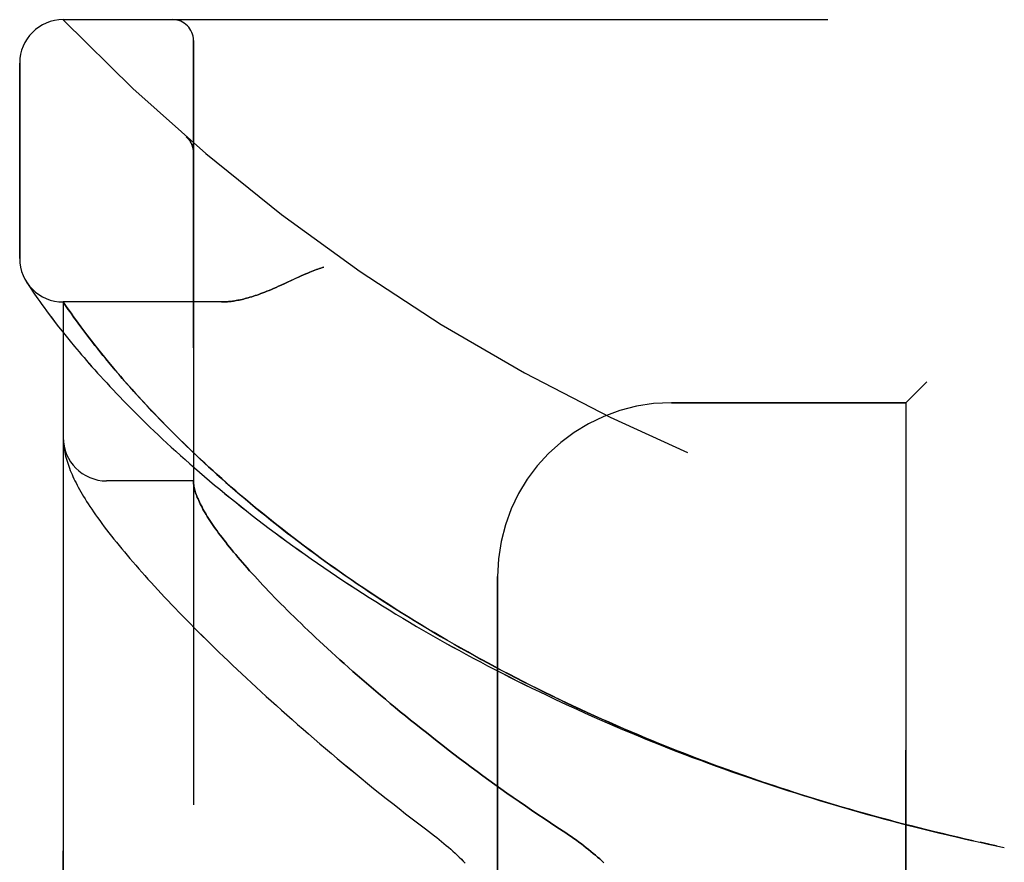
# Model space of a CAD drawing. Header units: inches. Extents: x 0 to 200, y 0 to 129.
# Tile 113 of 256: x 17.48 to 18.9, y 72.7 to 73.91. Entities that reach past the tile are written whole.
import ezdxf

# ---------------------------------------------------------------- set-up
doc = ezdxf.new("R2010")
doc.units = ezdxf.units.IN
doc.header["$LTSCALE"] = 11
doc.header["$MEASUREMENT"] = 0
doc.linetypes.add('HIDDEN', pattern=[0.2, 0.1, -0.1])
doc.layers.add('LEFTHAND_DOOR_ASSEMBLY', color=7, linetype='CONTINUOUS')
doc.layers.add('RIGHTHAND_DOOR_ASSEMBLY', color=7, linetype='CONTINUOUS')

msp = doc.modelspace()

# ---------------------------------------------------------------- linework, layer by layer
at = {"layer": 'LEFTHAND_DOOR_ASSEMBLY', "color": 8, "linetype": 'HIDDEN'}
for p, q in [((17.5446, 73.9121), (19.6083, 73.9121)), ((17.7321, 71.2396), (17.7321, 73.8821)), ((17.4821, 73.5683), (17.4821, 73.8496)), ((17.722, 73.7432), (17.7218, 73.7434)), ((17.7321, 73.7207), (17.7321, 73.7253)), ((17.4924, 73.5338), (17.4918, 73.5348)), ((17.4918, 73.5348), (17.4921, 73.5343)), ((17.4921, 73.5343), (17.4942, 73.5311)), ((17.4921, 73.5343), (17.4922, 73.5342)), ((17.4942, 73.5311), (17.4962, 73.528)), ((17.4962, 73.528), (17.4982, 73.525)), ((17.4982, 73.525), (17.5007, 73.5214)), ((17.5007, 73.5214), (17.5036, 73.5171)), ((17.5036, 73.5171), (17.5059, 73.5138)), ((17.5059, 73.5138), (17.5083, 73.5103)), ((17.5083, 73.5103), (17.5111, 73.5064)), ((17.5111, 73.5064), (17.514, 73.5023)), ((17.5446, 71.6158), (17.5446, 73.5058)), ((17.7726, 73.5058), (17.5446, 73.5058)), ((17.514, 73.5023), (17.5173, 73.4978)), ((17.5173, 73.4978), (17.5208, 73.4929)), ((17.5208, 73.4929), (17.5247, 73.4878)), ((17.5569, 73.4881), (17.554, 73.4922)), ((17.5247, 73.4878), (17.5288, 73.4823)), ((17.5288, 73.4823), (17.5333, 73.4764)), ((17.5333, 73.4764), (17.5381, 73.4702)), ((17.5601, 73.4836), (17.5569, 73.4881)), ((17.5636, 73.4788), (17.5601, 73.4836)), ((17.5673, 73.4737), (17.5636, 73.4788)), ((17.5381, 73.4702), (17.5432, 73.4637)), ((17.5432, 73.4637), (17.5487, 73.4568)), ((17.5713, 73.4683), (17.5673, 73.4737)), ((17.5756, 73.4625), (17.5713, 73.4683)), ((17.5802, 73.4564), (17.5756, 73.4625)), ((17.5487, 73.4568), (17.5546, 73.4495)), ((17.5546, 73.4495), (17.5609, 73.4419)), ((17.5835, 73.4522), (17.5802, 73.4564)), ((17.5869, 73.4479), (17.5835, 73.4522)), ((17.5904, 73.4434), (17.5869, 73.4479)), ((17.594, 73.4387), (17.5904, 73.4434)), ((17.5979, 73.434), (17.594, 73.4387)), ((17.6018, 73.429), (17.5979, 73.434)), ((17.606, 73.4239), (17.6018, 73.429)), ((17.6103, 73.4187), (17.606, 73.4239)), ((17.6148, 73.4132), (17.6103, 73.4187)), ((17.6195, 73.4077), (17.6148, 73.4132)), ((17.6245, 73.4019), (17.6195, 73.4077)), ((17.6296, 73.3959), (17.6245, 73.4019)), ((17.6349, 73.3898), (17.6296, 73.3959)), ((17.6405, 73.3835), (17.6349, 73.3898)), ((18.7871, 73.3908), (18.7571, 73.3608)), ((17.6463, 73.377), (17.6405, 73.3835)), ((17.6524, 73.3702), (17.6463, 73.377)), ((17.6587, 73.3633), (17.6524, 73.3702)), ((17.6654, 73.3561), (17.6587, 73.3633)), ((17.6724, 73.3487), (17.6654, 73.3561)), ((17.6797, 73.341), (17.6724, 73.3487)), ((18.4196, 73.3608), (18.7571, 73.3608)), ((18.7571, 71.7608), (18.7571, 73.3608)), ((17.6873, 73.3331), (17.6797, 73.341)), ((17.5447, 73.305), (17.5448, 73.3043)), ((17.5448, 73.3043), (17.5448, 73.3036)), ((17.5448, 73.3036), (17.5449, 73.3029)), ((17.5449, 73.3029), (17.545, 73.3022)), ((17.545, 73.3022), (17.545, 73.3016)), ((17.545, 73.3016), (17.5451, 73.3009)), ((17.5452, 73.2999), (17.5453, 73.2992)), ((17.5453, 73.2992), (17.5454, 73.2985)), ((17.5454, 73.2985), (17.5455, 73.2974)), ((17.7321, 73.2483), (17.6071, 73.2483)), ((18.1696, 72.0108), (18.1696, 73.1108)), ((18.8763, 72.7255), (18.8639, 72.7282)), ((18.8875, 72.7232), (18.8755, 72.7257)), ((18.8871, 72.7232), (18.8986, 72.7208))]:
    msp.add_line(p, q, dxfattribs=at)
for points in [[(17.7259, 73.739), (17.7257, 73.7392), (17.7255, 73.7395), (17.7253, 73.7397), (17.7252, 73.7399), (17.725, 73.7402), (17.7248, 73.7404), (17.7246, 73.7406), (17.7244, 73.7408), (17.7242, 73.741), (17.724, 73.7413), (17.7238, 73.7415), (17.7236, 73.7417), (17.7234, 73.7419), (17.7231, 73.7421), (17.7229, 73.7423), (17.7227, 73.7425), (17.7225, 73.7428), (17.7222, 73.743), (17.722, 73.7432), (17.7218, 73.7434)], [(17.7259, 73.739), (17.7262, 73.7385), (17.7266, 73.7381), (17.7269, 73.7376), (17.7273, 73.7371), (17.7276, 73.7366), (17.7279, 73.736), (17.7282, 73.7355), (17.7285, 73.735), (17.7288, 73.7344), (17.729, 73.7339), (17.7293, 73.7333), (17.7296, 73.7328), (17.7298, 73.7322), (17.73, 73.7317)], [(17.73, 73.7317), (17.7302, 73.7311), (17.7305, 73.7305), (17.7306, 73.7299), (17.7308, 73.7293), (17.731, 73.7287), (17.7312, 73.7281), (17.7313, 73.7275), (17.7314, 73.7269), (17.7316, 73.7263), (17.7317, 73.7257), (17.7318, 73.7251), (17.7319, 73.7245), (17.7319, 73.7239), (17.732, 73.7232), (17.732, 73.7226), (17.7321, 73.722), (17.7321, 73.7214), (17.7321, 73.721)], [(17.9196, 73.5558), (17.9175, 73.5552), (17.9155, 73.5546), (17.9134, 73.5539), (17.9112, 73.5532), (17.909, 73.5524), (17.9068, 73.5516), (17.9044, 73.5507), (17.9019, 73.5498), (17.8993, 73.5487), (17.8965, 73.5475), (17.8935, 73.5463), (17.8903, 73.5449), (17.8869, 73.5433), (17.8833, 73.5417), (17.8665, 73.5339)], [(17.8665, 73.5339), (17.8584, 73.5301), (17.8546, 73.5284), (17.8509, 73.5268), (17.8474, 73.5253), (17.8441, 73.5238), (17.8408, 73.5225), (17.8377, 73.5212), (17.8347, 73.52), (17.8318, 73.5189), (17.8289, 73.5178), (17.8261, 73.5168), (17.8235, 73.5158), (17.8208, 73.5149), (17.8183, 73.5141), (17.8158, 73.5133), (17.8133, 73.5126), (17.811, 73.5119), (17.8086, 73.5112), (17.8064, 73.5106), (17.8042, 73.51), (17.802, 73.5095), (17.7999, 73.509), (17.7978, 73.5086), (17.7957, 73.5082), (17.7937, 73.5078), (17.7918, 73.5075), (17.7899, 73.5072), (17.788, 73.5069), (17.7861, 73.5067), (17.7843, 73.5065), (17.7826, 73.5063), (17.7808, 73.5061), (17.7791, 73.506), (17.7774, 73.5059), (17.7758, 73.5059), (17.7742, 73.5058), (17.7726, 73.5058)], [(17.554, 73.4922), (17.5506, 73.497), (17.5499, 73.498), (17.5446, 73.5058)], [(17.5609, 73.4419), (17.5641, 73.438), (17.5675, 73.434), (17.571, 73.4299), (17.5746, 73.4257), (17.5783, 73.4214), (17.5821, 73.4171), (17.586, 73.4126), (17.59, 73.4081), (17.5941, 73.4035), (17.5984, 73.3988), (17.6027, 73.3941), (17.6072, 73.3892), (17.6117, 73.3843), (17.6164, 73.3794), (17.6212, 73.3743), (17.6261, 73.3692), (17.6311, 73.364), (17.6362, 73.3587), (17.6415, 73.3534), (17.6468, 73.348), (17.6523, 73.3425), (17.6579, 73.337), (17.6636, 73.3314), (17.6694, 73.3258), (17.6753, 73.3201), (17.6814, 73.3144), (17.6875, 73.3086), (17.6938, 73.3028), (17.7001, 73.2969), (17.7066, 73.291), (17.7132, 73.285), (17.7199, 73.279), (17.7267, 73.273), (17.7337, 73.2669), (17.7407, 73.2608), (17.7478, 73.2547), (17.7551, 73.2486), (17.7624, 73.2424), (17.7698, 73.2362), (17.7774, 73.23), (17.785, 73.2238), (17.7928, 73.2175), (17.8006, 73.2113), (17.8085, 73.205), (17.8165, 73.1987), (17.8246, 73.1925), (17.8328, 73.1862), (17.8411, 73.1799), (17.8495, 73.1736), (17.8579, 73.1674), (17.8665, 73.1611), (17.8751, 73.1548), (17.8838, 73.1486), (17.8926, 73.1423), (17.9015, 73.1361), (17.9105, 73.1298), (17.9195, 73.1236), (17.9286, 73.1174), (17.9378, 73.1113), (17.947, 73.1051), (17.9563, 73.099), (17.9657, 73.0928), (17.9752, 73.0868), (17.9847, 73.0807), (17.9943, 73.0746), (18.0039, 73.0686), (18.0136, 73.0626), (18.0234, 73.0567), (18.0332, 73.0508), (18.0431, 73.0449), (18.053, 73.039), (18.063, 73.0332), (18.0731, 73.0274), (18.0832, 73.0216), (18.0933, 73.0159), (18.1035, 73.0102), (18.1138, 73.0045), (18.1241, 72.9989), (18.1344, 72.9933), (18.1448, 72.9878), (18.1552, 72.9823), (18.1657, 72.9769), (18.1762, 72.9714), (18.1868, 72.9661), (18.1974, 72.9607), (18.208, 72.9554), (18.2187, 72.9502), (18.2294, 72.945), (18.2402, 72.9398), (18.251, 72.9347), (18.2618, 72.9296), (18.2726, 72.9246), (18.2835, 72.9196), (18.2944, 72.9147), (18.3054, 72.9098), (18.3163, 72.905), (18.3273, 72.9002), (18.3384, 72.8954), (18.3494, 72.8907), (18.3605, 72.886), (18.3716, 72.8814), (18.3827, 72.8769), (18.3939, 72.8723), (18.4051, 72.8679), (18.4163, 72.8634), (18.4275, 72.8591), (18.4388, 72.8547), (18.45, 72.8505), (18.4613, 72.8462), (18.4726, 72.842), (18.4839, 72.8379), (18.4953, 72.8338), (18.5066, 72.8298), (18.518, 72.8258), (18.5294, 72.8218), (18.5408, 72.8179), (18.5522, 72.8141), (18.5636, 72.8103), (18.5751, 72.8065), (18.5865, 72.8028), (18.598, 72.7992), (18.6095, 72.7956), (18.621, 72.792), (18.6325, 72.7885), (18.644, 72.785), (18.6555, 72.7816), (18.667, 72.7782), (18.6786, 72.7749), (18.6901, 72.7717), (18.7017, 72.7684), (18.7132, 72.7652), (18.7248, 72.7621), (18.7364, 72.759), (18.7479, 72.756), (18.7595, 72.753), (18.7711, 72.7501), (18.7827, 72.7472), (18.7943, 72.7443), (18.8059, 72.7415), (18.8175, 72.7388), (18.8291, 72.7361), (18.8407, 72.7334), (18.8523, 72.7308), (18.8652, 72.728)], [(18.8541, 72.7304), (18.8429, 72.7329), (18.8318, 72.7355), (18.8207, 72.7381), (18.8096, 72.7407), (18.7984, 72.7434), (18.7873, 72.7461), (18.7762, 72.7489), (18.7651, 72.7517), (18.754, 72.7545), (18.7429, 72.7574), (18.7318, 72.7604), (18.7207, 72.7634), (18.7097, 72.7664), (18.6986, 72.7695), (18.6875, 72.7726), (18.6765, 72.7757), (18.6654, 72.779), (18.6544, 72.7822), (18.6434, 72.7855), (18.6323, 72.7888), (18.6213, 72.7922), (18.6103, 72.7957), (18.5993, 72.7991), (18.5884, 72.8027), (18.5774, 72.8062), (18.5665, 72.8099), (18.5555, 72.8135), (18.5446, 72.8172), (18.5337, 72.821), (18.5228, 72.8248), (18.5119, 72.8286), (18.5011, 72.8325), (18.4902, 72.8364), (18.4794, 72.8404), (18.4686, 72.8444), (18.4578, 72.8485), (18.4471, 72.8526), (18.4363, 72.8568), (18.4256, 72.861), (18.4149, 72.8652), (18.4042, 72.8695), (18.3936, 72.8739), (18.3829, 72.8782), (18.3723, 72.8827), (18.3617, 72.8872), (18.3512, 72.8917), (18.3406, 72.8962), (18.3301, 72.9009), (18.3196, 72.9055), (18.3092, 72.9102), (18.2987, 72.9149), (18.2884, 72.9197), (18.278, 72.9246), (18.2677, 72.9294), (18.2574, 72.9344), (18.2471, 72.9393), (18.2369, 72.9443), (18.2267, 72.9494), (18.2165, 72.9545), (18.2064, 72.9596), (18.1963, 72.9648), (18.1862, 72.97), (18.1762, 72.9752), (18.1663, 72.9805), (18.1563, 72.9859), (18.1464, 72.9912), (18.1366, 72.9967), (18.1268, 73.0021), (18.1171, 73.0076), (18.1074, 73.0131), (18.0977, 73.0187), (18.0881, 73.0243), (18.0785, 73.0299), (18.069, 73.0356), (18.0596, 73.0413), (18.0502, 73.047), (18.0408, 73.0528), (18.0315, 73.0586), (18.0223, 73.0644), (18.0131, 73.0702), (18.004, 73.0761), (17.995, 73.082), (17.986, 73.088), (17.9771, 73.0939), (17.9682, 73.0999), (17.9594, 73.1059), (17.9507, 73.1119), (17.942, 73.118), (17.9334, 73.124), (17.9249, 73.1301), (17.9165, 73.1362), (17.9081, 73.1423), (17.8998, 73.1484), (17.8916, 73.1545), (17.8835, 73.1606), (17.8755, 73.1668), (17.8675, 73.1729), (17.8596, 73.1791), (17.8518, 73.1852), (17.8441, 73.1913), (17.8365, 73.1975), (17.829, 73.2036), (17.8215, 73.2097), (17.8142, 73.2158), (17.8069, 73.2219), (17.7998, 73.228), (17.7928, 73.234), (17.7859, 73.2399), (17.7792, 73.2458), (17.7727, 73.2516), (17.7663, 73.2573), (17.7602, 73.2628), (17.7542, 73.2682), (17.7485, 73.2736), (17.7429, 73.2787), (17.7375, 73.2838), (17.7323, 73.2887), (17.7272, 73.2936), (17.7222, 73.2983), (17.7175, 73.303), (17.7128, 73.3075), (17.7082, 73.312), (17.7038, 73.3164), (17.6995, 73.3207), (17.6953, 73.325), (17.6912, 73.3291), (17.6873, 73.3331)], [(17.5446, 73.3097), (17.5446, 73.3094), (17.5446, 73.309), (17.5446, 73.3086), (17.5446, 73.3083), (17.5446, 73.3079), (17.5446, 73.3075), (17.5446, 73.3071), (17.5446, 73.3068), (17.5447, 73.3064), (17.5447, 73.3061), (17.5447, 73.3057), (17.5447, 73.305)], [(17.5451, 73.3009), (17.5452, 73.3006), (17.5452, 73.2999)], [(17.5455, 73.2974), (17.5459, 73.2948), (17.5464, 73.2921), (17.5469, 73.2893), (17.5475, 73.2865), (17.5482, 73.2837), (17.5489, 73.2809), (17.5498, 73.278), (17.5507, 73.2751), (17.5516, 73.2722), (17.5526, 73.2693), (17.5537, 73.2664), (17.5549, 73.2634), (17.5561, 73.2605), (17.5574, 73.2575), (17.5587, 73.2545), (17.5601, 73.2515), (17.5616, 73.2484), (17.5631, 73.2454), (17.5648, 73.2422), (17.5664, 73.2391), (17.5682, 73.2359), (17.5701, 73.2326), (17.572, 73.2293), (17.574, 73.2259), (17.5761, 73.2224), (17.5784, 73.2188), (17.5807, 73.2152), (17.5831, 73.2115), (17.5857, 73.2076), (17.5884, 73.2037), (17.5912, 73.1996), (17.5942, 73.1954), (17.5973, 73.1912), (17.6004, 73.1868), (17.6037, 73.1824), (17.6071, 73.178), (17.6105, 73.1735), (17.6141, 73.169), (17.6176, 73.1644), (17.6213, 73.1599), (17.625, 73.1553), (17.6288, 73.1507), (17.6327, 73.146), (17.6366, 73.1413), (17.6407, 73.1366), (17.6448, 73.1318), (17.649, 73.1269), (17.6533, 73.122), (17.6576, 73.1171), (17.6621, 73.1121), (17.6666, 73.1071), (17.6712, 73.102), (17.6759, 73.0969), (17.6806, 73.0917), (17.6855, 73.0865), (17.6905, 73.0812), (17.6955, 73.0758), (17.7006, 73.0704), (17.7058, 73.065), (17.7111, 73.0595), (17.7165, 73.0539), (17.722, 73.0483), (17.7276, 73.0427), (17.7332, 73.037), (17.739, 73.0312), (17.7449, 73.0254), (17.7508, 73.0195), (17.7568, 73.0136), (17.763, 73.0076), (17.7692, 73.0015), (17.7755, 72.9954), (17.7819, 72.9893), (17.7884, 72.9831), (17.7951, 72.9768), (17.8018, 72.9705), (17.8086, 72.9642), (17.8155, 72.9578), (17.8224, 72.9513), (17.8295, 72.9448), (17.8367, 72.9382), (17.844, 72.9316), (17.8514, 72.925), (17.8589, 72.9182), (17.8665, 72.9115), (17.8741, 72.9047), (17.8819, 72.8979), (17.8898, 72.891), (17.8977, 72.8841), (17.9058, 72.8771), (17.9139, 72.8701), (17.9222, 72.8631), (17.9305, 72.856), (17.9389, 72.8489), (17.9474, 72.8418), (17.956, 72.8346), (17.9647, 72.8275), (17.9735, 72.8203), (17.9824, 72.813), (17.9913, 72.8058), (18.0004, 72.7985), (18.0095, 72.7912), (18.0187, 72.784), (18.028, 72.7767), (18.0373, 72.7694), (18.0467, 72.7621), (18.0562, 72.7548), (18.0658, 72.7475)], [(17.7321, 73.2473), (17.7321, 73.247), (17.7321, 73.2467), (17.7321, 73.2464), (17.7321, 73.246), (17.7322, 73.2456), (17.7322, 73.2452), (17.7322, 73.2447), (17.7323, 73.2442)], [(17.7323, 73.2442), (17.7325, 73.2425), (17.7328, 73.2407), (17.7331, 73.2388), (17.7335, 73.2369), (17.734, 73.235), (17.7346, 73.233), (17.7352, 73.231), (17.736, 73.2289), (17.7368, 73.2267), (17.7376, 73.2245), (17.7386, 73.2223), (17.7396, 73.22), (17.7406, 73.2177), (17.7418, 73.2153), (17.743, 73.2128), (17.7444, 73.2103), (17.7457, 73.2078), (17.7472, 73.2052), (17.7487, 73.2025), (17.7503, 73.1998), (17.752, 73.1971), (17.7538, 73.1943), (17.7556, 73.1914), (17.7576, 73.1885), (17.7596, 73.1856), (17.7616, 73.1825), (17.7638, 73.1795), (17.766, 73.1764), (17.7683, 73.1732), (17.7707, 73.17), (17.7732, 73.1667), (17.7758, 73.1634), (17.7784, 73.16), (17.7811, 73.1565), (17.7839, 73.153), (17.7868, 73.1495), (17.7898, 73.1459), (17.7928, 73.1422), (17.7959, 73.1385), (17.7992, 73.1347), (17.8025, 73.1309), (17.8058, 73.127), (17.8093, 73.1231), (17.8129, 73.1191), (17.8165, 73.1151), (17.8202, 73.111), (17.824, 73.1068), (17.8279, 73.1026), (17.8319, 73.0983), (17.836, 73.094), (17.8402, 73.0896), (17.8444, 73.0852), (17.8488, 73.0807), (17.8532, 73.0762), (17.8578, 73.0716), (17.8624, 73.0669), (17.8671, 73.0622), (17.8719, 73.0575), (17.8768, 73.0527), (17.8818, 73.0478), (17.8868, 73.0429), (17.892, 73.0379), (17.8973, 73.0329), (17.9026, 73.0278), (17.9081, 73.0227), (17.9136, 73.0175), (17.9193, 73.0122), (17.925, 73.007), (17.9308, 73.0016), (17.9368, 72.9962), (17.9428, 72.9908), (17.9489, 72.9853), (17.9551, 72.9798), (17.9614, 72.9742), (17.9678, 72.9686), (17.9743, 72.963), (17.9809, 72.9573), (17.9876, 72.9515), (17.9943, 72.9457), (18.0012, 72.9399), (18.0082, 72.934), (18.0152, 72.9281), (18.0224, 72.9222), (18.0296, 72.9162), (18.037, 72.9102), (18.0444, 72.9042), (18.0519, 72.8981), (18.0595, 72.8921), (18.0672, 72.886), (18.0749, 72.8798), (18.0828, 72.8737), (18.0907, 72.8675), (18.0987, 72.8613), (18.1068, 72.8551), (18.115, 72.8489), (18.1233, 72.8427), (18.1316, 72.8365), (18.14, 72.8302), (18.1485, 72.824), (18.157, 72.8178), (18.1656, 72.8115), (18.1743, 72.8053), (18.183, 72.7991), (18.1918, 72.7929), (18.2007, 72.7868), (18.2096, 72.7806), (18.2185, 72.7745), (18.2275, 72.7684), (18.2365, 72.7623), (18.2456, 72.7562), (18.2547, 72.7502)], [(18.0658, 72.7475), (18.0788, 72.7376), (18.0822, 72.7349), (18.0857, 72.7322), (18.0891, 72.7294), (18.0924, 72.7266), (18.0957, 72.7238), (18.099, 72.721), (18.1022, 72.7182), (18.1054, 72.7153), (18.1085, 72.7125), (18.1115, 72.7096), (18.1145, 72.7067), (18.1175, 72.7039), (18.1203, 72.701), (18.1231, 72.6981)], [(18.2547, 72.7502), (18.2678, 72.7417), (18.2717, 72.7391), (18.2755, 72.7365), (18.2793, 72.7338), (18.283, 72.7312), (18.2866, 72.7285), (18.2902, 72.7258), (18.2937, 72.7231), (18.2972, 72.7204), (18.3006, 72.7177), (18.3039, 72.715), (18.3072, 72.7123), (18.3104, 72.7096), (18.3135, 72.7069), (18.3165, 72.7042), (18.3195, 72.7015), (18.3224, 72.6988)]]:
    msp.add_lwpolyline(points, dxfattribs=at)
for centre, radius, start, end in [((17.5446, 73.8496), 0.0625, 90, 180), ((19.5446, 75.8359), 2.7751, 223.8884, 270), ((17.7021, 73.8821), 0.03, 0, 90), ((17.5446, 73.5683), 0.0625, 180, 270), ((18.4196, 73.1108), 0.25, 90, 180), ((17.6071, 73.3108), 0.0625, 180, 270)]:
    msp.add_arc(centre, radius, start, end, dxfattribs=at)
at = {"layer": 'RIGHTHAND_DOOR_ASSEMBLY', "color": 8, "linetype": 'HIDDEN'}
for p, q in [((17.5446, 73.9121), (19.6083, 73.9121)), ((17.7321, 73.8821), (17.7321, 71.2396)), ((17.4821, 73.8496), (17.4821, 73.5683)), ((17.722, 73.7432), (17.7218, 73.7434)), ((17.7321, 73.7207), (17.7321, 73.7253)), ((17.4942, 73.5311), (17.4962, 73.528)), ((17.4962, 73.528), (17.4983, 73.525)), ((17.4983, 73.525), (17.5007, 73.5214)), ((17.5007, 73.5214), (17.5036, 73.5171)), ((17.5036, 73.5171), (17.5059, 73.5138)), ((17.5059, 73.5138), (17.5084, 73.5103)), ((17.5084, 73.5103), (17.5111, 73.5064)), ((17.5111, 73.5064), (17.514, 73.5022)), ((17.5446, 73.5058), (17.5446, 71.6158)), ((17.7726, 73.5058), (17.5446, 73.5058)), ((17.514, 73.5022), (17.5173, 73.4977)), ((17.5173, 73.4977), (17.5208, 73.4929)), ((17.5208, 73.4929), (17.5247, 73.4877)), ((17.5471, 73.5021), (17.5499, 73.498)), ((17.5499, 73.498), (17.5531, 73.4935)), ((17.5531, 73.4935), (17.5559, 73.4895)), ((17.5559, 73.4895), (17.559, 73.4851)), ((17.5247, 73.4877), (17.5288, 73.4822)), ((17.5288, 73.4822), (17.5333, 73.4764)), ((17.5333, 73.4764), (17.5381, 73.4702)), ((17.559, 73.4851), (17.5624, 73.4804)), ((17.5624, 73.4804), (17.566, 73.4754)), ((17.566, 73.4754), (17.57, 73.4701)), ((17.5381, 73.4702), (17.5432, 73.4636)), ((17.5432, 73.4636), (17.5487, 73.4567)), ((17.57, 73.4701), (17.5742, 73.4644)), ((17.5742, 73.4644), (17.5787, 73.4585)), ((17.5487, 73.4567), (17.5546, 73.4495)), ((17.5546, 73.4495), (17.5609, 73.4419)), ((17.5787, 73.4585), (17.5819, 73.4543)), ((17.5819, 73.4543), (17.5852, 73.4501)), ((17.5852, 73.4501), (17.5886, 73.4456)), ((17.5886, 73.4456), (17.5922, 73.4411)), ((17.5922, 73.4411), (17.5959, 73.4364)), ((17.5959, 73.4364), (17.5998, 73.4315)), ((17.5998, 73.4315), (17.6039, 73.4265)), ((17.6039, 73.4265), (17.6081, 73.4214)), ((17.6081, 73.4214), (17.6125, 73.416)), ((17.6125, 73.416), (17.6171, 73.4105)), ((17.6171, 73.4105), (17.6219, 73.4049)), ((17.6219, 73.4049), (17.6269, 73.399)), ((17.6269, 73.399), (17.6321, 73.393)), ((17.6321, 73.393), (17.6376, 73.3868)), ((18.7571, 73.3608), (18.7871, 73.3908)), ((17.6376, 73.3868), (17.6433, 73.3804)), ((17.6433, 73.3804), (17.6492, 73.3738)), ((17.6492, 73.3738), (17.6554, 73.3669)), ((17.6554, 73.3669), (17.6619, 73.3599)), ((17.6619, 73.3599), (17.6687, 73.3526)), ((17.6687, 73.3526), (17.6758, 73.3451)), ((18.7571, 73.3608), (18.4196, 73.3608)), ((18.7571, 73.3608), (18.7571, 71.7608)), ((17.6758, 73.3451), (17.6832, 73.3373)), ((17.6832, 73.3373), (17.6911, 73.3293)), ((17.5448, 73.3043), (17.5448, 73.3036)), ((17.5448, 73.3036), (17.5449, 73.3029)), ((17.5449, 73.3029), (17.545, 73.3023)), ((17.545, 73.3023), (17.545, 73.3016)), ((17.545, 73.3016), (17.5451, 73.3009)), ((17.5452, 73.2999), (17.5453, 73.2992)), ((17.5453, 73.2992), (17.5454, 73.2985)), ((17.5454, 73.2985), (17.5455, 73.2974)), ((17.7321, 73.2483), (17.6071, 73.2483)), ((18.1696, 73.1108), (18.1696, 72.0108)), ((18.8639, 72.7282), (18.8755, 72.7257)), ((18.8652, 72.728), (18.8763, 72.7255)), ((18.8755, 72.7257), (18.8874, 72.7232)), ((18.8871, 72.7232), (18.8986, 72.7208))]:
    msp.add_line(p, q, dxfattribs=at)
for points in [[(17.7218, 73.7434), (17.722, 73.7432), (17.7222, 73.743), (17.7225, 73.7428), (17.7227, 73.7425), (17.7229, 73.7423), (17.7231, 73.7421), (17.7234, 73.7419), (17.7236, 73.7417), (17.7238, 73.7415), (17.724, 73.7413), (17.7242, 73.7411), (17.7244, 73.7408), (17.7246, 73.7406), (17.7248, 73.7404), (17.725, 73.7402), (17.7251, 73.7399), (17.7253, 73.7397), (17.7255, 73.7395), (17.7257, 73.7393), (17.7259, 73.739)], [(17.7301, 73.7315), (17.7298, 73.7321), (17.7296, 73.7327), (17.7293, 73.7333), (17.7291, 73.7338), (17.7288, 73.7344), (17.7285, 73.7349), (17.7282, 73.7355), (17.7279, 73.736), (17.7276, 73.7365), (17.7273, 73.737), (17.7269, 73.7376), (17.7266, 73.7381), (17.7262, 73.7385), (17.7259, 73.739)], [(17.7321, 73.721), (17.7321, 73.7214), (17.7321, 73.722), (17.732, 73.7226), (17.732, 73.7232), (17.7319, 73.7238), (17.7319, 73.7244), (17.7318, 73.7251), (17.7317, 73.7257), (17.7316, 73.7263), (17.7315, 73.7269), (17.7313, 73.7275), (17.7312, 73.7281), (17.731, 73.7287), (17.7309, 73.7292), (17.7307, 73.7298), (17.7305, 73.7304), (17.7303, 73.731), (17.7301, 73.7315)], [(17.8794, 73.5399), (17.8833, 73.5417), (17.8869, 73.5433), (17.8903, 73.5449), (17.8935, 73.5463), (17.8965, 73.5475), (17.8993, 73.5487), (17.9019, 73.5498), (17.9044, 73.5507), (17.9068, 73.5516), (17.909, 73.5524), (17.9112, 73.5532), (17.9134, 73.5539), (17.9155, 73.5546), (17.9175, 73.5552), (17.9196, 73.5558)], [(17.4921, 73.5343), (17.4921, 73.5343), (17.4922, 73.5342), (17.4942, 73.5311)], [(17.7726, 73.5058), (17.7742, 73.5058), (17.7758, 73.5059), (17.7774, 73.5059), (17.7791, 73.506), (17.7808, 73.5061), (17.7826, 73.5063), (17.7843, 73.5065), (17.7861, 73.5067), (17.788, 73.5069), (17.7899, 73.5072), (17.7918, 73.5075), (17.7937, 73.5078), (17.7957, 73.5082), (17.7978, 73.5086), (17.7999, 73.509), (17.802, 73.5095), (17.8042, 73.51), (17.8064, 73.5106), (17.8086, 73.5112), (17.811, 73.5119), (17.8133, 73.5126), (17.8158, 73.5133), (17.8183, 73.5141), (17.8208, 73.5149), (17.8234, 73.5158), (17.8261, 73.5168), (17.8289, 73.5178), (17.8318, 73.5189), (17.8347, 73.52), (17.8377, 73.5212), (17.8408, 73.5225), (17.8441, 73.5238), (17.8474, 73.5253), (17.8509, 73.5268), (17.8546, 73.5284), (17.8584, 73.5301), (17.8624, 73.532), (17.8794, 73.5399)], [(17.5446, 73.5058), (17.5446, 73.5058), (17.5471, 73.5021)], [(17.5609, 73.4419), (17.5642, 73.438), (17.5676, 73.434), (17.571, 73.4299), (17.5746, 73.4257), (17.5783, 73.4214), (17.5821, 73.417), (17.586, 73.4126), (17.59, 73.4081), (17.5942, 73.4035), (17.5984, 73.3988), (17.6027, 73.394), (17.6072, 73.3892), (17.6118, 73.3843), (17.6164, 73.3793), (17.6212, 73.3743), (17.6261, 73.3691), (17.6311, 73.3639), (17.6363, 73.3587), (17.6415, 73.3533), (17.6469, 73.348), (17.6523, 73.3425), (17.6579, 73.337), (17.6636, 73.3314), (17.6694, 73.3258), (17.6754, 73.3201), (17.6814, 73.3144), (17.6876, 73.3086), (17.6938, 73.3027), (17.7002, 73.2969), (17.7067, 73.2909), (17.7133, 73.285), (17.72, 73.279), (17.7268, 73.273), (17.7337, 73.2669), (17.7407, 73.2608), (17.7479, 73.2547), (17.7551, 73.2485), (17.7624, 73.2423), (17.7699, 73.2362), (17.7774, 73.2299), (17.7851, 73.2237), (17.7928, 73.2175), (17.8006, 73.2112), (17.8086, 73.205), (17.8166, 73.1987), (17.8247, 73.1924), (17.8329, 73.1862), (17.8412, 73.1799), (17.8495, 73.1736), (17.858, 73.1673), (17.8665, 73.1611), (17.8752, 73.1548), (17.8839, 73.1485), (17.8927, 73.1423), (17.9015, 73.136), (17.9105, 73.1298), (17.9195, 73.1236), (17.9286, 73.1174), (17.9378, 73.1112), (17.9471, 73.1051), (17.9564, 73.0989), (17.9658, 73.0928), (17.9752, 73.0867), (17.9847, 73.0807), (17.9943, 73.0746), (18.0039, 73.0686), (18.0137, 73.0626), (18.0234, 73.0567), (18.0332, 73.0507), (18.0431, 73.0448), (18.0531, 73.039), (18.0631, 73.0331), (18.0731, 73.0273), (18.0832, 73.0216), (18.0934, 73.0159), (18.1036, 73.0102), (18.1138, 73.0045), (18.1241, 72.9989), (18.1345, 72.9933), (18.1448, 72.9878), (18.1553, 72.9823), (18.1658, 72.9768), (18.1763, 72.9714), (18.1868, 72.966), (18.1974, 72.9607), (18.2081, 72.9554), (18.2187, 72.9502), (18.2295, 72.945), (18.2402, 72.9398), (18.251, 72.9347), (18.2618, 72.9296), (18.2727, 72.9246), (18.2835, 72.9196), (18.2945, 72.9147), (18.3054, 72.9098), (18.3164, 72.9049), (18.3274, 72.9001), (18.3384, 72.8954), (18.3495, 72.8907), (18.3605, 72.886), (18.3716, 72.8814), (18.3828, 72.8768), (18.3939, 72.8723), (18.4051, 72.8679), (18.4163, 72.8634), (18.4275, 72.8591), (18.4388, 72.8547), (18.4501, 72.8504), (18.4613, 72.8462), (18.4726, 72.842), (18.484, 72.8379), (18.4953, 72.8338), (18.5067, 72.8298), (18.518, 72.8258), (18.5294, 72.8218), (18.5408, 72.8179), (18.5522, 72.8141), (18.5637, 72.8103), (18.5751, 72.8065), (18.5866, 72.8028), (18.598, 72.7992), (18.6095, 72.7956), (18.621, 72.792), (18.6325, 72.7885), (18.644, 72.785), (18.6555, 72.7816), (18.6671, 72.7782), (18.6786, 72.7749), (18.6901, 72.7716), (18.7017, 72.7684), (18.7133, 72.7652), (18.7248, 72.7621), (18.7364, 72.759), (18.748, 72.756), (18.7595, 72.753), (18.7711, 72.7501), (18.7827, 72.7472), (18.7943, 72.7443), (18.8059, 72.7415), (18.8175, 72.7388), (18.8291, 72.7361), (18.8407, 72.7334), (18.8523, 72.7308), (18.8652, 72.728)], [(17.6911, 73.3293), (17.6951, 73.3252), (17.6993, 73.3209), (17.7036, 73.3166), (17.708, 73.3123), (17.7125, 73.3078), (17.7172, 73.3032), (17.722, 73.2986), (17.7269, 73.2939), (17.732, 73.289), (17.7372, 73.2841), (17.7426, 73.279), (17.7481, 73.2739), (17.7539, 73.2686), (17.7598, 73.2632), (17.7659, 73.2576), (17.7723, 73.252), (17.7788, 73.2462), (17.7855, 73.2403), (17.7923, 73.2344), (17.7993, 73.2284), (17.8064, 73.2223), (17.8137, 73.2162), (17.821, 73.2101), (17.8285, 73.204), (17.836, 73.1979), (17.8436, 73.1917), (17.8513, 73.1856), (17.8591, 73.1795), (17.867, 73.1733), (17.8749, 73.1672), (17.883, 73.161), (17.8911, 73.1549), (17.8993, 73.1488), (17.9076, 73.1427), (17.916, 73.1365), (17.9244, 73.1305), (17.9329, 73.1244), (17.9415, 73.1183), (17.9502, 73.1123), (17.9589, 73.1062), (17.9677, 73.1002), (17.9766, 73.0942), (17.9855, 73.0883), (17.9945, 73.0823), (18.0035, 73.0764), (18.0126, 73.0706), (18.0218, 73.0647), (18.0311, 73.0589), (18.0403, 73.0531), (18.0497, 73.0473), (18.0591, 73.0416), (18.0686, 73.0359), (18.0781, 73.0302), (18.0876, 73.0245), (18.0972, 73.0189), (18.1069, 73.0134), (18.1166, 73.0078), (18.1264, 73.0024), (18.1362, 72.9969), (18.146, 72.9915), (18.1559, 72.9861), (18.1658, 72.9808), (18.1758, 72.9755), (18.1858, 72.9702), (18.1959, 72.965), (18.206, 72.9598), (18.2161, 72.9547), (18.2263, 72.9496), (18.2365, 72.9445), (18.2467, 72.9395), (18.257, 72.9346), (18.2673, 72.9296), (18.2776, 72.9247), (18.288, 72.9199), (18.2984, 72.9151), (18.3088, 72.9104), (18.3193, 72.9057), (18.3298, 72.901), (18.3403, 72.8964), (18.3508, 72.8918), (18.3614, 72.8873), (18.372, 72.8828), (18.3826, 72.8784), (18.3932, 72.874), (18.4039, 72.8696), (18.4146, 72.8653), (18.4253, 72.8611), (18.436, 72.8569), (18.4468, 72.8527), (18.4576, 72.8486), (18.4684, 72.8445), (18.4792, 72.8405), (18.49, 72.8365), (18.5008, 72.8326), (18.5117, 72.8287), (18.5226, 72.8248), (18.5335, 72.821), (18.5444, 72.8173), (18.5553, 72.8136), (18.5663, 72.8099), (18.5772, 72.8063), (18.5882, 72.8027), (18.5992, 72.7992), (18.6101, 72.7957), (18.6212, 72.7923), (18.6322, 72.7889), (18.6432, 72.7856), (18.6542, 72.7822), (18.6653, 72.779), (18.6763, 72.7758), (18.6874, 72.7726), (18.6985, 72.7695), (18.7095, 72.7664), (18.7206, 72.7634), (18.7317, 72.7604), (18.7428, 72.7574), (18.7539, 72.7545), (18.765, 72.7517), (18.7761, 72.7489), (18.7873, 72.7461), (18.7984, 72.7434), (18.8095, 72.7407), (18.8206, 72.7381), (18.8318, 72.7355), (18.8429, 72.7329), (18.854, 72.7304)], [(17.5446, 73.3097), (17.5446, 73.3094), (17.5446, 73.309), (17.5446, 73.3086), (17.5446, 73.3083), (17.5446, 73.3079), (17.5446, 73.3075), (17.5446, 73.3072), (17.5446, 73.3068), (17.5447, 73.3064), (17.5447, 73.3061), (17.5447, 73.3057), (17.5447, 73.3053), (17.5447, 73.305), (17.5448, 73.3043)], [(17.5451, 73.3009), (17.5452, 73.3006), (17.5452, 73.2999)], [(17.5455, 73.2974), (17.5459, 73.2948), (17.5464, 73.2921), (17.5469, 73.2893), (17.5475, 73.2866), (17.5482, 73.2837), (17.5489, 73.2809), (17.5498, 73.278), (17.5507, 73.2751), (17.5516, 73.2722), (17.5526, 73.2693), (17.5537, 73.2664), (17.5549, 73.2634), (17.5561, 73.2605), (17.5574, 73.2575), (17.5587, 73.2545), (17.5601, 73.2515), (17.5616, 73.2484), (17.5631, 73.2454), (17.5647, 73.2422), (17.5664, 73.2391), (17.5682, 73.2359), (17.5701, 73.2326), (17.572, 73.2293), (17.574, 73.2259), (17.5761, 73.2224), (17.5784, 73.2188), (17.5807, 73.2152), (17.5831, 73.2115), (17.5857, 73.2076), (17.5884, 73.2037), (17.5912, 73.1996), (17.5942, 73.1954), (17.5973, 73.1912), (17.6004, 73.1868), (17.6037, 73.1824), (17.6071, 73.178), (17.6105, 73.1735), (17.6141, 73.169), (17.6176, 73.1645), (17.6213, 73.1599), (17.625, 73.1553), (17.6288, 73.1507), (17.6327, 73.146), (17.6366, 73.1413), (17.6407, 73.1366), (17.6448, 73.1318), (17.649, 73.1269), (17.6533, 73.122), (17.6576, 73.1171), (17.6621, 73.1121), (17.6666, 73.1071), (17.6712, 73.102), (17.6759, 73.0969), (17.6806, 73.0917), (17.6855, 73.0865), (17.6905, 73.0812), (17.6955, 73.0758), (17.7006, 73.0704), (17.7058, 73.065), (17.7111, 73.0595), (17.7165, 73.054), (17.722, 73.0484), (17.7276, 73.0427), (17.7332, 73.037), (17.739, 73.0312), (17.7448, 73.0254), (17.7508, 73.0195), (17.7568, 73.0136), (17.763, 73.0076), (17.7692, 73.0015), (17.7755, 72.9954), (17.7819, 72.9893), (17.7884, 72.9831), (17.795, 72.9768), (17.8017, 72.9705), (17.8085, 72.9642), (17.8154, 72.9578), (17.8224, 72.9513), (17.8295, 72.9448), (17.8367, 72.9382), (17.844, 72.9316), (17.8514, 72.925), (17.8589, 72.9183), (17.8665, 72.9115), (17.8741, 72.9047), (17.8819, 72.8979), (17.8898, 72.891), (17.8977, 72.8841), (17.9058, 72.8771), (17.9139, 72.8701), (17.9222, 72.8631), (17.9305, 72.856), (17.9389, 72.8489), (17.9474, 72.8418), (17.956, 72.8347), (17.9647, 72.8275), (17.9735, 72.8203), (17.9824, 72.813), (17.9913, 72.8058), (18.0004, 72.7985), (18.0095, 72.7913), (18.0187, 72.784), (18.0279, 72.7767), (18.0373, 72.7694), (18.0467, 72.7621), (18.0562, 72.7548), (18.0658, 72.7475)], [(17.7323, 73.2442), (17.7322, 73.2447), (17.7322, 73.2452), (17.7322, 73.2456), (17.7321, 73.246), (17.7321, 73.2464), (17.7321, 73.2467), (17.7321, 73.247), (17.7321, 73.2473)], [(18.2547, 72.7502), (18.2456, 72.7562), (18.2365, 72.7623), (18.2275, 72.7684), (18.2185, 72.7745), (18.2096, 72.7806), (18.2007, 72.7868), (18.1918, 72.7929), (18.183, 72.7991), (18.1743, 72.8053), (18.1656, 72.8115), (18.157, 72.8178), (18.1485, 72.824), (18.14, 72.8302), (18.1316, 72.8365), (18.1233, 72.8427), (18.115, 72.8489), (18.1068, 72.8551), (18.0987, 72.8613), (18.0907, 72.8675), (18.0828, 72.8737), (18.0749, 72.8798), (18.0672, 72.886), (18.0595, 72.8921), (18.0519, 72.8981), (18.0444, 72.9042), (18.037, 72.9102), (18.0296, 72.9162), (18.0224, 72.9222), (18.0152, 72.9281), (18.0082, 72.934), (18.0012, 72.9399), (17.9943, 72.9457), (17.9876, 72.9515), (17.9809, 72.9573), (17.9743, 72.963), (17.9678, 72.9686), (17.9614, 72.9742), (17.9551, 72.9798), (17.9489, 72.9853), (17.9428, 72.9908), (17.9368, 72.9962), (17.9308, 73.0016), (17.925, 73.007), (17.9193, 73.0122), (17.9136, 73.0175), (17.9081, 73.0227), (17.9026, 73.0278), (17.8973, 73.0329), (17.892, 73.0379), (17.8868, 73.0429), (17.8818, 73.0478), (17.8768, 73.0527), (17.8719, 73.0575), (17.8671, 73.0622), (17.8624, 73.0669), (17.8578, 73.0716), (17.8532, 73.0762), (17.8488, 73.0807), (17.8444, 73.0852), (17.8402, 73.0896), (17.836, 73.094), (17.8319, 73.0983), (17.8279, 73.1026), (17.824, 73.1068), (17.8202, 73.111), (17.8165, 73.1151), (17.8129, 73.1191), (17.8093, 73.1231), (17.8058, 73.127), (17.8025, 73.1309), (17.7992, 73.1347), (17.7959, 73.1385), (17.7928, 73.1422), (17.7898, 73.1459), (17.7868, 73.1495), (17.7839, 73.153), (17.7811, 73.1565), (17.7784, 73.16), (17.7758, 73.1634), (17.7732, 73.1667), (17.7707, 73.17), (17.7683, 73.1732), (17.766, 73.1764), (17.7638, 73.1795), (17.7616, 73.1825), (17.7596, 73.1856), (17.7576, 73.1885), (17.7556, 73.1914), (17.7538, 73.1943), (17.752, 73.1971), (17.7503, 73.1998), (17.7487, 73.2025), (17.7472, 73.2052), (17.7457, 73.2078), (17.7444, 73.2103), (17.743, 73.2128), (17.7418, 73.2153), (17.7406, 73.2177), (17.7396, 73.22), (17.7386, 73.2223), (17.7376, 73.2245), (17.7368, 73.2267), (17.736, 73.2289), (17.7352, 73.231), (17.7346, 73.233), (17.734, 73.235), (17.7335, 73.2369), (17.7331, 73.2388), (17.7328, 73.2407), (17.7325, 73.2425), (17.7323, 73.2442)], [(18.0658, 72.7475), (18.0787, 72.7376), (18.0822, 72.7349), (18.0857, 72.7322), (18.0891, 72.7294), (18.0924, 72.7266), (18.0957, 72.7238), (18.099, 72.721), (18.1022, 72.7182), (18.1054, 72.7153), (18.1085, 72.7125), (18.1115, 72.7096), (18.1145, 72.7067), (18.1174, 72.7039), (18.1203, 72.701), (18.1231, 72.6981)], [(18.3224, 72.6988), (18.3195, 72.7015), (18.3165, 72.7042), (18.3135, 72.7069), (18.3104, 72.7096), (18.3072, 72.7123), (18.3039, 72.715), (18.3006, 72.7177), (18.2972, 72.7204), (18.2937, 72.7231), (18.2902, 72.7258), (18.2866, 72.7285), (18.283, 72.7312), (18.2793, 72.7338), (18.2755, 72.7365), (18.2717, 72.7391), (18.2678, 72.7417), (18.2547, 72.7502)]]:
    msp.add_lwpolyline(points, dxfattribs=at)
for centre, radius, start, end in [((17.5446, 73.8496), 0.0625, 90, 180), ((19.5446, 75.8359), 2.7751, 223.8884, 270), ((17.7021, 73.8821), 0.03, 0, 90), ((17.5446, 73.5683), 0.0625, 180, 270), ((18.4196, 73.1108), 0.25, 90, 180), ((17.6071, 73.3108), 0.0625, 180, 270)]:
    msp.add_arc(centre, radius, start, end, dxfattribs=at)

doc.saveas('drawing.dxf')
